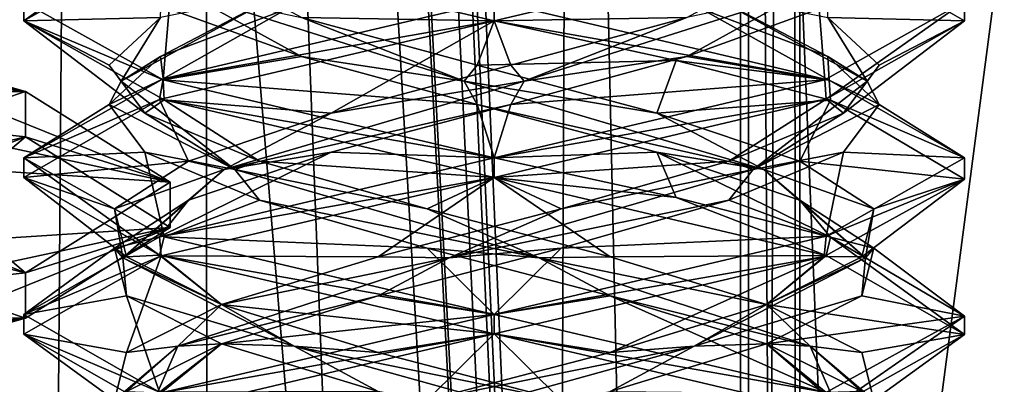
# Model space of a CAD drawing. Header units: millimetres. Extents: x -18.9 to 18.9, y -8.8 to 39.
# Tile 118 of 256: x 8.4 to 11.6, y 14.3 to 15.4. Entities that reach past the tile are written whole.
import ezdxf

# ---------------------------------------------------------------- set-up
doc = ezdxf.new("R2010")
doc.units = ezdxf.units.MM
doc.header["$LTSCALE"] = 65.185185
for name, color, linetype in [('1', 7, 'CONTINUOUS'), ('15', 7, 'CONTINUOUS'), ('1552', 7, 'CONTINUOUS'), ('1554', 7, 'CONTINUOUS'), ('1556', 7, 'CONTINUOUS'), ('1853', 7, 'CONTINUOUS'), ('1865', 7, 'CONTINUOUS'), ('1866', 7, 'CONTINUOUS'), ('1867', 7, 'CONTINUOUS'), ('1877', 7, 'CONTINUOUS'), ('1878', 7, 'CONTINUOUS'), ('1879', 7, 'CONTINUOUS'), ('1889', 7, 'CONTINUOUS'), ('1890', 7, 'CONTINUOUS'), ('1891', 7, 'CONTINUOUS'), ('1910', 7, 'CONTINUOUS'), ('1911', 7, 'CONTINUOUS'), ('1912', 7, 'CONTINUOUS'), ('2008', 7, 'CONTINUOUS'), ('32', 7, 'CONTINUOUS'), ('7', 7, 'CONTINUOUS'), ('8', 7, 'CONTINUOUS')]:
    doc.layers.add(name, color=color, linetype=linetype)

msp = doc.modelspace()

# ---------------------------------------------------------------- linework, layer by layer
at = {"layer": '1', "color": 7, "linetype": 'Continuous'}
for points in [[(4.2931, 26.4, -16.8621), (9.0291, 26.4, -14.874), (6.4071, -3.5, -16.1774), (4.2931, 26.4, -16.8621)], [(6.4071, -3.5, -16.1774), (9.0291, 26.4, -14.874), (9.0598, -3.5, -14.8553), (6.4071, -3.5, -16.1774)], [(9.0291, 26.4, -14.874), (12.9799, 26.4, -11.588), (9.0598, -3.5, -14.8553), (9.0291, 26.4, -14.874)], [(9.0598, -3.5, -14.8553), (12.9799, 26.4, -11.588), (11.4495, -3.5, -13.1023), (9.0598, -3.5, -14.8553)], [(11.4495, -3.5, -13.1023), (12.9799, 26.4, -11.588), (13.5068, -3.5, -10.9693), (11.4495, -3.5, -13.1023)]]:
    msp.add_3dface(points, dxfattribs=at)
at = {"layer": '15', "color": 7, "linetype": 'Continuous'}
for points in [[(9.3355, 27.7834, 14.6836), (10.7441, -3.5, 13.6867), (9.3538, 28.967, 14.672), (9.3355, 27.7834, 14.6836)], [(9.3538, 28.967, 14.672), (10.7441, -3.5, 13.6867), (10.0229, 28.967, 14.2233), (9.3538, 28.967, 14.672)], [(10.0229, 28.967, 14.2233), (10.7441, -3.5, 13.6867), (10.7441, 28.967, 13.6867), (10.0229, 28.967, 14.2233)], [(9.3172, 26.6, 14.6952), (10.7441, -3.5, 13.6867), (9.3355, 27.7834, 14.6836), (9.3172, 26.6, 14.6952)], [(9.1871, 26.4658, 14.7769), (10.7441, -3.5, 13.6867), (9.3172, 26.6, 14.6952), (9.1871, 26.4658, 14.7769)], [(9.021, 26.4, 14.8789), (10.7441, -3.5, 13.6867), (9.1731, 26.4554, 14.7856), (9.021, 26.4, 14.8789)], [(9.1731, 26.4554, 14.7856), (10.7441, -3.5, 13.6867), (9.1871, 26.4658, 14.7769), (9.1731, 26.4554, 14.7856)], [(5.9019, -3.5, 16.3685), (9.021, 26.4, 14.8789), (3.603, 26.4, 17.0228), (5.9019, -3.5, 16.3685)], [(5.9019, -3.5, 16.3685), (10.7441, -3.5, 13.6867), (9.021, 26.4, 14.8789), (5.9019, -3.5, 16.3685)]]:
    msp.add_3dface(points, dxfattribs=at)
at = {"layer": '1552', "color": 7, "linetype": 'Continuous'}
for points in [[(7.35, 15.187, -13.7485), (7.35, 15.3319, -13.7095), (8.4637, 15.212, -13.2641), (7.35, 15.187, -13.7485)], [(7.35, 15.187, -13.7485), (8.4637, 15.212, -13.2641), (8.4637, 15.0671, -13.3031), (7.35, 15.187, -13.7485)], [(8.4637, 15.212, -13.2641), (8.925, 14.9224, -12.1887), (8.4637, 15.0671, -13.3031), (8.4637, 15.212, -13.2641)], [(8.925, 14.9224, -12.1887), (8.925, 14.7776, -12.2277), (8.4637, 15.0671, -13.3031), (8.925, 14.9224, -12.1887)], [(8.925, 14.9224, -12.1887), (8.4637, 14.6329, -11.1133), (8.925, 14.7776, -12.2277), (8.925, 14.9224, -12.1887)], [(8.4637, 14.6329, -11.1133), (8.4637, 14.488, -11.1523), (8.925, 14.7776, -12.2277), (8.4637, 14.6329, -11.1133)], [(8.4637, 14.6329, -11.1133), (7.35, 14.513, -10.6679), (8.4637, 14.488, -11.1523), (8.4637, 14.6329, -11.1133)], [(7.35, 14.513, -10.6679), (7.35, 14.3681, -10.7068), (8.4637, 14.488, -11.1523), (7.35, 14.513, -10.6679)]]:
    msp.add_3dface(points, dxfattribs=at)
at = {"layer": '1554', "color": 7, "linetype": 'Continuous'}
for points in [[(7.35, 14.7993, -13.2316), (7.35, 15.187, -13.7485), (8.4637, 15.0671, -13.3031), (7.35, 14.7993, -13.2316)], [(7.7331, 14.7789, -13.1558), (7.35, 14.7993, -13.2316), (8.4637, 15.0671, -13.3031), (7.7331, 14.7789, -13.1558)], [(8.0542, 14.7211, -12.9412), (7.7331, 14.7789, -13.1558), (8.4637, 15.0671, -13.3031), (8.0542, 14.7211, -12.9412)], [(8.925, 14.7776, -12.2277), (8.0542, 14.7211, -12.9412), (8.4637, 15.0671, -13.3031), (8.925, 14.7776, -12.2277)], [(8.2622, 14.6353, -12.6223), (8.0542, 14.7211, -12.9412), (8.925, 14.7776, -12.2277), (8.2622, 14.6353, -12.6223)], [(8.3241, 14.535, -12.2499), (8.2622, 14.6353, -12.6223), (8.925, 14.7776, -12.2277), (8.3241, 14.535, -12.2499)], [(8.4637, 14.488, -11.1523), (8.3241, 14.535, -12.2499), (8.925, 14.7776, -12.2277), (8.4637, 14.488, -11.1523)], [(8.2611, 14.4456, -11.8611), (8.3241, 14.535, -12.2499), (8.4637, 14.488, -11.1523), (8.2611, 14.4456, -11.8611)], [(7.35, 14.3681, -10.7068), (8.0516, 14.3716, -11.5311), (8.4637, 14.488, -11.1523), (7.35, 14.3681, -10.7068)], [(8.0516, 14.3716, -11.5311), (8.2611, 14.4456, -11.8611), (8.4637, 14.488, -11.1523), (8.0516, 14.3716, -11.5311)]]:
    msp.add_3dface(points, dxfattribs=at)
at = {"layer": '1556', "color": 7, "linetype": 'Continuous'}
for points in [[(7.35, 15.3319, -13.7095), (8.0461, 15.3296, -12.8909), (8.4637, 15.212, -13.2641), (7.35, 15.3319, -13.7095)], [(8.0461, 15.3296, -12.8909), (8.2598, 15.2552, -12.5589), (8.4637, 15.212, -13.2641), (8.0461, 15.3296, -12.8909)], [(8.2598, 15.2552, -12.5589), (8.3241, 15.165, -12.1665), (8.4637, 15.212, -13.2641), (8.2598, 15.2552, -12.5589)], [(8.4637, 15.212, -13.2641), (8.3241, 15.165, -12.1665), (8.925, 14.9224, -12.1887), (8.4637, 15.212, -13.2641)], [(8.3241, 15.165, -12.1665), (8.2622, 15.0647, -11.7941), (8.925, 14.9224, -12.1887), (8.3241, 15.165, -12.1665)], [(8.2622, 15.0647, -11.7941), (8.0542, 14.9789, -11.4752), (8.925, 14.9224, -12.1887), (8.2622, 15.0647, -11.7941)], [(8.0542, 14.9789, -11.4752), (7.7331, 14.9211, -11.2606), (8.4637, 14.6329, -11.1133), (8.0542, 14.9789, -11.4752)], [(8.925, 14.9224, -12.1887), (8.0542, 14.9789, -11.4752), (8.4637, 14.6329, -11.1133), (8.925, 14.9224, -12.1887)], [(7.7331, 14.9211, -11.2606), (7.35, 14.9007, -11.1848), (8.4637, 14.6329, -11.1133), (7.7331, 14.9211, -11.2606)], [(7.35, 14.9007, -11.1848), (7.35, 14.513, -10.6679), (8.4637, 14.6329, -11.1133), (7.35, 14.9007, -11.1848)]]:
    msp.add_3dface(points, dxfattribs=at)
at = {"layer": '1853', "color": 7, "linetype": 'Continuous'}
for points in [[(8.4586, 15.4371, 8.3542), (8.903, 15.689, 9.4219), (8.8916, 15.7481, 9.4105), (8.4586, 15.4371, 8.3542)], [(8.4586, 15.4969, 8.3418), (8.4586, 15.4371, 8.3542), (8.8916, 15.7481, 9.4105), (8.4586, 15.4969, 8.3418)], [(9.9586, 15.4375, 6.8562), (8.9028, 15.686, 7.2907), (9.9586, 15.5, 6.8562), (9.9586, 15.4375, 6.8562)], [(8.9031, 15.2485, 7.2905), (8.4586, 15.4371, 8.3542), (8.4586, 15.4969, 8.3418), (8.9031, 15.2485, 7.2905)], [(9.9586, 15.4375, 9.8562), (9.9586, 15.5, 9.8562), (8.903, 15.2515, 9.4219), (9.9586, 15.4375, 9.8562)], [(8.9066, 15.1849, 7.2869), (8.4586, 15.4371, 8.3542), (8.9031, 15.2485, 7.2905), (8.9066, 15.1849, 7.2869)], [(8.8916, 15.1856, 9.4106), (9.9586, 15.4375, 9.8562), (8.903, 15.2515, 9.4219), (8.8916, 15.1856, 9.4106)], [(8.4586, 14.9996, 8.3542), (8.8916, 15.1856, 9.4106), (8.903, 15.2515, 9.4219), (8.4586, 14.9996, 8.3542)], [(9.9586, 15, 6.8562), (8.9066, 15.1849, 7.2869), (8.9031, 15.2485, 7.2905), (9.9586, 15, 6.8562)], [(8.4586, 14.9374, 8.3559), (8.8916, 15.1856, 9.4106), (8.4586, 14.9996, 8.3542), (8.4586, 14.9374, 8.3559)], [(9.9586, 14.9375, 6.8562), (8.9066, 15.1849, 7.2869), (9.9586, 15, 6.8562), (9.9586, 14.9375, 6.8562)], [(8.8916, 14.6894, 7.302), (8.4586, 14.9374, 8.3559), (8.4586, 14.9996, 8.3542), (8.8916, 14.6894, 7.302)], [(8.9066, 14.7474, 7.2869), (8.8916, 14.6894, 7.302), (8.4586, 14.9996, 8.3542), (8.9066, 14.7474, 7.2869)], [(9.9586, 15, 9.8562), (8.8916, 14.7481, 9.4106), (9.9586, 14.9375, 9.8562), (9.9586, 15, 9.8562)], [(9.9586, 14.9375, 9.8562), (8.8916, 14.7481, 9.4106), (8.897, 14.6872, 9.416), (9.9586, 14.9375, 9.8562)], [(8.8916, 14.7481, 9.4106), (8.4586, 14.4999, 8.3559), (8.897, 14.6872, 9.416), (8.8916, 14.7481, 9.4106)], [(9.9586, 14.5, 6.8562), (8.8916, 14.6894, 7.302), (8.9066, 14.7474, 7.2869), (9.9586, 14.5, 6.8562)], [(8.897, 14.6872, 9.416), (8.4586, 14.4999, 8.3559), (8.4586, 14.437, 8.3539), (8.897, 14.6872, 9.416)], [(9.9586, 14.4375, 6.8562), (8.8916, 14.6894, 7.302), (9.9586, 14.5, 6.8562), (9.9586, 14.4375, 6.8562)], [(8.4586, 14.4999, 8.3559), (8.8916, 14.2519, 7.302), (8.4586, 14.437, 8.3539), (8.4586, 14.4999, 8.3559)], [(9.9586, 14.4375, 9.8562), (9.9586, 14.5, 9.8562), (8.897, 14.2497, 9.416), (9.9586, 14.4375, 9.8562)], [(8.4586, 14.437, 8.3539), (8.8916, 14.2519, 7.302), (8.8924, 14.1891, 7.3011), (8.4586, 14.437, 8.3539)], [(8.8955, 14.1868, 9.4145), (9.9586, 14.4375, 9.8562), (8.897, 14.2497, 9.416), (8.8955, 14.1868, 9.4145)]]:
    msp.add_3dface(points, dxfattribs=at)
at = {"layer": '1865', "color": 7, "linetype": 'Continuous'}
for points in [[(11.0136, 15.2483, 9.4225), (11.4586, 15.4992, 8.3599), (10.9954, 15.4757, 9.0168), (11.0136, 15.2483, 9.4225)], [(10.5733, 15.3229, 9.4209), (11.0136, 15.2483, 9.4225), (10.9954, 15.4757, 9.0168), (10.5733, 15.3229, 9.4209)], [(10.0122, 15.1701, 9.5844), (11.0136, 15.2483, 9.4225), (10.5733, 15.3229, 9.4209), (10.0122, 15.1701, 9.5844)], [(9.9586, 15, 9.8562), (11.0136, 15.2483, 9.4225), (10.0122, 15.1701, 9.5844), (9.9586, 15, 9.8562)], [(9.439, 15.0174, 9.4704), (9.9586, 15, 9.8562), (10.0122, 15.1701, 9.5844), (9.439, 15.0174, 9.4704)], [(8.8916, 14.7481, 9.4106), (9.9586, 15, 9.8562), (9.439, 15.0174, 9.4704), (8.8916, 14.7481, 9.4106)], [(8.9833, 14.8646, 9.1046), (8.8916, 14.7481, 9.4106), (9.439, 15.0174, 9.4704), (8.9833, 14.8646, 9.1046)], [(8.7479, 14.7118, 8.5697), (8.8916, 14.7481, 9.4106), (8.9833, 14.8646, 9.1046), (8.7479, 14.7118, 8.5697)], [(8.4586, 14.4999, 8.3559), (8.8916, 14.7481, 9.4106), (8.7479, 14.7118, 8.5697), (8.4586, 14.4999, 8.3559)], [(8.7861, 14.559, 7.9866), (8.4586, 14.4999, 8.3559), (8.7479, 14.7118, 8.5697), (8.7861, 14.559, 7.9866)], [(8.8916, 14.2519, 7.302), (8.4586, 14.4999, 8.3559), (8.7861, 14.559, 7.9866), (8.8916, 14.2519, 7.302)], [(9.0893, 14.4062, 7.4869), (8.8916, 14.2519, 7.302), (8.7861, 14.559, 7.9866), (9.0893, 14.4062, 7.4869)], [(9.5889, 14.2535, 7.1838), (8.8916, 14.2519, 7.302), (9.0893, 14.4062, 7.4869), (9.5889, 14.2535, 7.1838)]]:
    msp.add_3dface(points, dxfattribs=at)
at = {"layer": '1866', "color": 7, "linetype": 'Continuous'}
for points in [[(10.0546, 15.2444, 9.5457), (10.5733, 15.3229, 9.4209), (10.9406, 15.5264, 9.0341), (10.0546, 15.2444, 9.5457)], [(10.0546, 15.2444, 9.5457), (10.9406, 15.5264, 9.0341), (10.5733, 15.4479, 9.4209), (10.0546, 15.2444, 9.5457)], [(10.5733, 15.3229, 9.4209), (10.9954, 15.4757, 9.0168), (10.9406, 15.5264, 9.0341), (10.5733, 15.3229, 9.4209)], [(10.0122, 15.2951, 9.5844), (10.0546, 15.2444, 9.5457), (10.5733, 15.4479, 9.4209), (10.0122, 15.2951, 9.5844)], [(9.439, 15.1424, 9.4704), (10.0546, 15.2444, 9.5457), (10.0122, 15.2951, 9.5844), (9.439, 15.1424, 9.4704)], [(10.0122, 15.1701, 9.5844), (10.5733, 15.3229, 9.4209), (10.0546, 15.2444, 9.5457), (10.0122, 15.1701, 9.5844)], [(9.098, 14.9623, 9.1829), (10.0122, 15.1701, 9.5844), (10.0546, 15.2444, 9.5457), (9.098, 14.9623, 9.1829)], [(9.098, 14.9623, 9.1829), (10.0546, 15.2444, 9.5457), (9.439, 15.1424, 9.4704), (9.098, 14.9623, 9.1829)], [(9.439, 15.0174, 9.4704), (10.0122, 15.1701, 9.5844), (9.098, 14.9623, 9.1829), (9.439, 15.0174, 9.4704)], [(8.9833, 14.9896, 9.1046), (9.098, 14.9623, 9.1829), (9.439, 15.1424, 9.4704), (8.9833, 14.9896, 9.1046)], [(8.9833, 14.8646, 9.1046), (9.439, 15.0174, 9.4704), (9.098, 14.9623, 9.1829), (8.9833, 14.8646, 9.1046)], [(8.7479, 14.8368, 8.5697), (9.098, 14.9623, 9.1829), (8.9833, 14.9896, 9.1046), (8.7479, 14.8368, 8.5697)], [(8.774, 14.6803, 8.2124), (9.098, 14.9623, 9.1829), (8.7479, 14.8368, 8.5697), (8.774, 14.6803, 8.2124)], [(8.774, 14.6803, 8.2124), (8.9833, 14.8646, 9.1046), (9.098, 14.9623, 9.1829), (8.774, 14.6803, 8.2124)], [(8.7479, 14.7118, 8.5697), (8.9833, 14.8646, 9.1046), (8.774, 14.6803, 8.2124), (8.7479, 14.7118, 8.5697)], [(8.7861, 14.684, 7.9866), (8.774, 14.6803, 8.2124), (8.7479, 14.8368, 8.5697), (8.7861, 14.684, 7.9866)], [(8.7861, 14.559, 7.9866), (8.7479, 14.7118, 8.5697), (8.774, 14.6803, 8.2124), (8.7861, 14.559, 7.9866)], [(9.0893, 14.5312, 7.4869), (8.774, 14.6803, 8.2124), (8.7861, 14.684, 7.9866), (9.0893, 14.5312, 7.4869)], [(9.3208, 14.3982, 7.3477), (8.7861, 14.559, 7.9866), (8.774, 14.6803, 8.2124), (9.3208, 14.3982, 7.3477)], [(9.3208, 14.3982, 7.3477), (8.774, 14.6803, 8.2124), (9.0893, 14.5312, 7.4869), (9.3208, 14.3982, 7.3477)], [(9.0893, 14.4062, 7.4869), (8.7861, 14.559, 7.9866), (9.3208, 14.3982, 7.3477), (9.0893, 14.4062, 7.4869)], [(9.5889, 14.3785, 7.1838), (9.3208, 14.3982, 7.3477), (9.0893, 14.5312, 7.4869), (9.5889, 14.3785, 7.1838)], [(9.5889, 14.2535, 7.1838), (9.0893, 14.4062, 7.4869), (9.3208, 14.3982, 7.3477), (9.5889, 14.2535, 7.1838)], [(10.3365, 14.1162, 7.2244), (9.5889, 14.2535, 7.1838), (9.3208, 14.3982, 7.3477), (10.3365, 14.1162, 7.2244)], [(10.3365, 14.1162, 7.2244), (9.3208, 14.3982, 7.3477), (10.1721, 14.2257, 7.1455), (10.3365, 14.1162, 7.2244)], [(10.1721, 14.2257, 7.1455), (9.3208, 14.3982, 7.3477), (9.5889, 14.3785, 7.1838), (10.1721, 14.2257, 7.1455)]]:
    msp.add_3dface(points, dxfattribs=at)
at = {"layer": '1867', "color": 7, "linetype": 'Continuous'}
for points in [[(9.9586, 15.4375, 9.8562), (10.5733, 15.4479, 9.4209), (11.0136, 15.6858, 9.4225), (9.9586, 15.4375, 9.8562)], [(9.9586, 15.4375, 9.8562), (8.8916, 15.1856, 9.4106), (9.439, 15.1424, 9.4704), (9.9586, 15.4375, 9.8562)], [(9.9586, 15.4375, 9.8562), (9.439, 15.1424, 9.4704), (10.0122, 15.2951, 9.5844), (9.9586, 15.4375, 9.8562)], [(9.9586, 15.4375, 9.8562), (10.0122, 15.2951, 9.5844), (10.5733, 15.4479, 9.4209), (9.9586, 15.4375, 9.8562)], [(8.8916, 15.1856, 9.4106), (8.4586, 14.9374, 8.3559), (8.9833, 14.9896, 9.1046), (8.8916, 15.1856, 9.4106)], [(8.8916, 15.1856, 9.4106), (8.9833, 14.9896, 9.1046), (9.439, 15.1424, 9.4704), (8.8916, 15.1856, 9.4106)], [(8.4586, 14.9374, 8.3559), (8.7479, 14.8368, 8.5697), (8.9833, 14.9896, 9.1046), (8.4586, 14.9374, 8.3559)], [(8.4586, 14.9374, 8.3559), (8.8916, 14.6894, 7.302), (8.7861, 14.684, 7.9866), (8.4586, 14.9374, 8.3559)], [(8.4586, 14.9374, 8.3559), (8.7861, 14.684, 7.9866), (8.7479, 14.8368, 8.5697), (8.4586, 14.9374, 8.3559)], [(8.8916, 14.6894, 7.302), (9.0893, 14.5312, 7.4869), (8.7861, 14.684, 7.9866), (8.8916, 14.6894, 7.302)], [(8.8916, 14.6894, 7.302), (9.9586, 14.4375, 6.8562), (9.0893, 14.5312, 7.4869), (8.8916, 14.6894, 7.302)], [(9.9586, 14.4375, 6.8562), (9.5889, 14.3785, 7.1838), (9.0893, 14.5312, 7.4869), (9.9586, 14.4375, 6.8562)], [(9.9586, 14.4375, 6.8562), (10.1721, 14.2257, 7.1455), (9.5889, 14.3785, 7.1838), (9.9586, 14.4375, 6.8562)], [(10.1721, 14.2257, 7.1455), (9.9586, 14.4375, 6.8562), (11.014, 14.1891, 7.2904), (10.1721, 14.2257, 7.1455)]]:
    msp.add_3dface(points, dxfattribs=at)
at = {"layer": '1877', "color": 7, "linetype": 'Continuous'}
for points in [[(8.903, 15.2515, 9.4219), (9.9586, 15.5, 9.8562), (9.298, 15.4757, 9.3931), (8.903, 15.2515, 9.4219)], [(8.8939, 15.3229, 8.9709), (8.903, 15.2515, 9.4219), (9.298, 15.4757, 9.3931), (8.8939, 15.3229, 8.9709)], [(8.7304, 15.1701, 8.4099), (8.903, 15.2515, 9.4219), (8.8939, 15.3229, 8.9709), (8.7304, 15.1701, 8.4099)], [(8.4586, 14.9996, 8.3542), (8.903, 15.2515, 9.4219), (8.7304, 15.1701, 8.4099), (8.4586, 14.9996, 8.3542)], [(8.8444, 15.0174, 7.8367), (8.4586, 14.9996, 8.3542), (8.7304, 15.1701, 8.4099), (8.8444, 15.0174, 7.8367)], [(8.9066, 14.7474, 7.2869), (8.4586, 14.9996, 8.3542), (8.8444, 15.0174, 7.8367), (8.9066, 14.7474, 7.2869)], [(9.2102, 14.8646, 7.3809), (8.9066, 14.7474, 7.2869), (8.8444, 15.0174, 7.8367), (9.2102, 14.8646, 7.3809)], [(9.7451, 14.7118, 7.1455), (8.9066, 14.7474, 7.2869), (9.2102, 14.8646, 7.3809), (9.7451, 14.7118, 7.1455)], [(9.9586, 14.5, 6.8562), (8.9066, 14.7474, 7.2869), (9.7451, 14.7118, 7.1455), (9.9586, 14.5, 6.8562)], [(10.3283, 14.559, 7.1838), (9.9586, 14.5, 6.8562), (9.7451, 14.7118, 7.1455), (10.3283, 14.559, 7.1838)], [(11.0177, 14.2504, 7.2941), (9.9586, 14.5, 6.8562), (10.3283, 14.559, 7.1838), (11.0177, 14.2504, 7.2941)], [(10.8279, 14.4062, 7.4869), (11.0177, 14.2504, 7.2941), (10.3283, 14.559, 7.1838), (10.8279, 14.4062, 7.4869)], [(11.131, 14.2535, 7.9866), (11.0177, 14.2504, 7.2941), (10.8279, 14.4062, 7.4869), (11.131, 14.2535, 7.9866)]]:
    msp.add_3dface(points, dxfattribs=at)
at = {"layer": '1878', "color": 7, "linetype": 'Continuous'}
for points in [[(8.7692, 15.2444, 8.4523), (8.8939, 15.3229, 8.9709), (9.2807, 15.5264, 9.3383), (8.7692, 15.2444, 8.4523)], [(8.7692, 15.2444, 8.4523), (9.2807, 15.5264, 9.3383), (8.8939, 15.4479, 8.9709), (8.7692, 15.2444, 8.4523)], [(8.8939, 15.3229, 8.9709), (9.298, 15.4757, 9.3931), (9.2807, 15.5264, 9.3383), (8.8939, 15.3229, 8.9709)], [(8.7304, 15.2951, 8.4099), (8.7692, 15.2444, 8.4523), (8.8939, 15.4479, 8.9709), (8.7304, 15.2951, 8.4099)], [(8.7304, 15.1701, 8.4099), (8.8939, 15.3229, 8.9709), (8.7692, 15.2444, 8.4523), (8.7304, 15.1701, 8.4099)], [(8.8444, 15.1424, 7.8367), (8.7692, 15.2444, 8.4523), (8.7304, 15.2951, 8.4099), (8.8444, 15.1424, 7.8367)], [(9.132, 14.9623, 7.4956), (8.7304, 15.1701, 8.4099), (8.7692, 15.2444, 8.4523), (9.132, 14.9623, 7.4956)], [(9.132, 14.9623, 7.4956), (8.7692, 15.2444, 8.4523), (8.8444, 15.1424, 7.8367), (9.132, 14.9623, 7.4956)], [(8.8444, 15.0174, 7.8367), (8.7304, 15.1701, 8.4099), (9.132, 14.9623, 7.4956), (8.8444, 15.0174, 7.8367)], [(9.2102, 14.9896, 7.3809), (9.132, 14.9623, 7.4956), (8.8444, 15.1424, 7.8367), (9.2102, 14.9896, 7.3809)], [(9.2102, 14.8646, 7.3809), (8.8444, 15.0174, 7.8367), (9.132, 14.9623, 7.4956), (9.2102, 14.8646, 7.3809)], [(9.7451, 14.8368, 7.1455), (9.132, 14.9623, 7.4956), (9.2102, 14.9896, 7.3809), (9.7451, 14.8368, 7.1455)], [(10.1024, 14.6803, 7.1717), (9.2102, 14.8646, 7.3809), (9.132, 14.9623, 7.4956), (10.1024, 14.6803, 7.1717)], [(10.1024, 14.6803, 7.1717), (9.132, 14.9623, 7.4956), (9.7451, 14.8368, 7.1455), (10.1024, 14.6803, 7.1717)], [(9.7451, 14.7118, 7.1455), (9.2102, 14.8646, 7.3809), (10.1024, 14.6803, 7.1717), (9.7451, 14.7118, 7.1455)], [(10.3283, 14.684, 7.1838), (10.1024, 14.6803, 7.1717), (9.7451, 14.8368, 7.1455), (10.3283, 14.684, 7.1838)], [(10.3283, 14.559, 7.1838), (9.7451, 14.7118, 7.1455), (10.1024, 14.6803, 7.1717), (10.3283, 14.559, 7.1838)], [(10.8279, 14.5312, 7.4869), (10.1024, 14.6803, 7.1717), (10.3283, 14.684, 7.1838), (10.8279, 14.5312, 7.4869)], [(10.9671, 14.3982, 7.7185), (10.3283, 14.559, 7.1838), (10.1024, 14.6803, 7.1717), (10.9671, 14.3982, 7.7185)], [(10.9671, 14.3982, 7.7185), (10.1024, 14.6803, 7.1717), (10.8279, 14.5312, 7.4869), (10.9671, 14.3982, 7.7185)], [(10.8279, 14.4062, 7.4869), (10.3283, 14.559, 7.1838), (10.9671, 14.3982, 7.7185), (10.8279, 14.4062, 7.4869)], [(11.131, 14.3785, 7.9866), (10.9671, 14.3982, 7.7185), (10.8279, 14.5312, 7.4869), (11.131, 14.3785, 7.9866)], [(11.131, 14.2535, 7.9866), (10.8279, 14.4062, 7.4869), (10.9671, 14.3982, 7.7185), (11.131, 14.2535, 7.9866)], [(11.0904, 14.1162, 8.7341), (11.131, 14.2535, 7.9866), (10.9671, 14.3982, 7.7185), (11.0904, 14.1162, 8.7341)], [(11.0904, 14.1162, 8.7341), (10.9671, 14.3982, 7.7185), (11.1693, 14.2257, 8.5697), (11.0904, 14.1162, 8.7341)], [(11.1693, 14.2257, 8.5697), (10.9671, 14.3982, 7.7185), (11.131, 14.3785, 7.9866), (11.1693, 14.2257, 8.5697)]]:
    msp.add_3dface(points, dxfattribs=at)
at = {"layer": '1879', "color": 7, "linetype": 'Continuous'}
for points in [[(8.903, 15.689, 9.4219), (8.4586, 15.4371, 8.3542), (8.8939, 15.4479, 8.9709), (8.903, 15.689, 9.4219)], [(8.4586, 15.4371, 8.3542), (8.7304, 15.2951, 8.4099), (8.8939, 15.4479, 8.9709), (8.4586, 15.4371, 8.3542)], [(8.4586, 15.4371, 8.3542), (8.9066, 15.1849, 7.2869), (8.8444, 15.1424, 7.8367), (8.4586, 15.4371, 8.3542)], [(8.4586, 15.4371, 8.3542), (8.8444, 15.1424, 7.8367), (8.7304, 15.2951, 8.4099), (8.4586, 15.4371, 8.3542)], [(8.9066, 15.1849, 7.2869), (9.2102, 14.9896, 7.3809), (8.8444, 15.1424, 7.8367), (8.9066, 15.1849, 7.2869)], [(8.9066, 15.1849, 7.2869), (9.9586, 14.9375, 6.8562), (9.2102, 14.9896, 7.3809), (8.9066, 15.1849, 7.2869)], [(9.9586, 14.9375, 6.8562), (9.7451, 14.8368, 7.1455), (9.2102, 14.9896, 7.3809), (9.9586, 14.9375, 6.8562)], [(9.9586, 14.9375, 6.8562), (10.3283, 14.684, 7.1838), (9.7451, 14.8368, 7.1455), (9.9586, 14.9375, 6.8562)], [(10.3283, 14.684, 7.1838), (9.9586, 14.9375, 6.8562), (11.0177, 14.6879, 7.2941), (10.3283, 14.684, 7.1838)], [(10.8279, 14.5312, 7.4869), (10.3283, 14.684, 7.1838), (11.0177, 14.6879, 7.2941), (10.8279, 14.5312, 7.4869)], [(11.4585, 14.4355, 8.3654), (10.8279, 14.5312, 7.4869), (11.0177, 14.6879, 7.2941), (11.4585, 14.4355, 8.3654)], [(11.131, 14.3785, 7.9866), (10.8279, 14.5312, 7.4869), (11.4585, 14.4355, 8.3654), (11.131, 14.3785, 7.9866)], [(11.0189, 14.1874, 9.4172), (11.1693, 14.2257, 8.5697), (11.4585, 14.4355, 8.3654), (11.0189, 14.1874, 9.4172)], [(11.1693, 14.2257, 8.5697), (11.131, 14.3785, 7.9866), (11.4585, 14.4355, 8.3654), (11.1693, 14.2257, 8.5697)]]:
    msp.add_3dface(points, dxfattribs=at)
at = {"layer": '1889', "color": 7, "linetype": 'Continuous'}
for points in [[(8.9031, 15.2485, 7.2905), (8.4586, 15.4969, 8.3418), (8.9217, 15.4757, 7.6957), (8.9031, 15.2485, 7.2905)], [(9.3439, 15.3229, 7.2916), (8.9031, 15.2485, 7.2905), (8.9217, 15.4757, 7.6957), (9.3439, 15.3229, 7.2916)], [(9.905, 15.1701, 7.128), (8.9031, 15.2485, 7.2905), (9.3439, 15.3229, 7.2916), (9.905, 15.1701, 7.128)], [(9.9586, 15, 6.8562), (8.9031, 15.2485, 7.2905), (9.905, 15.1701, 7.128), (9.9586, 15, 6.8562)], [(10.4781, 15.0174, 7.2421), (9.9586, 15, 6.8562), (9.905, 15.1701, 7.128), (10.4781, 15.0174, 7.2421)], [(10.5393, 14.8735, 6.9732), (9.9586, 15, 6.8562), (10.4781, 15.0174, 7.2421), (10.5393, 14.8735, 6.9732)], [(11.032, 14.7462, 7.3085), (10.5393, 14.8735, 6.9732), (10.4781, 15.0174, 7.2421), (11.032, 14.7462, 7.3085)], [(10.9339, 14.8646, 7.6078), (11.032, 14.7462, 7.3085), (10.4781, 15.0174, 7.2421), (10.9339, 14.8646, 7.6078)], [(11.1693, 14.7118, 8.1428), (11.032, 14.7462, 7.3085), (10.9339, 14.8646, 7.6078), (11.1693, 14.7118, 8.1428)], [(11.4584, 14.4945, 8.3819), (11.032, 14.7462, 7.3085), (11.1693, 14.7118, 8.1428), (11.4584, 14.4945, 8.3819)], [(11.131, 14.559, 8.7259), (11.4584, 14.4945, 8.3819), (11.1693, 14.7118, 8.1428), (11.131, 14.559, 8.7259)], [(10.8279, 14.4062, 9.2255), (11.4584, 14.4945, 8.3819), (11.131, 14.559, 8.7259), (10.8279, 14.4062, 9.2255)], [(11.0111, 14.2476, 9.425), (11.4584, 14.4945, 8.3819), (10.8279, 14.4062, 9.2255), (11.0111, 14.2476, 9.425)], [(10.3283, 14.2535, 9.5287), (11.0111, 14.2476, 9.425), (10.8279, 14.4062, 9.2255), (10.3283, 14.2535, 9.5287)]]:
    msp.add_3dface(points, dxfattribs=at)
at = {"layer": '1890', "color": 7, "linetype": 'Continuous'}
for points in [[(9.3439, 15.3229, 7.2916), (8.9217, 15.4757, 7.6957), (8.9765, 15.5264, 7.6784), (9.3439, 15.3229, 7.2916)], [(9.8626, 15.2444, 7.1668), (9.3439, 15.3229, 7.2916), (8.9765, 15.5264, 7.6784), (9.8626, 15.2444, 7.1668)], [(9.8626, 15.2444, 7.1668), (8.9765, 15.5264, 7.6784), (9.3439, 15.4479, 7.2916), (9.8626, 15.2444, 7.1668)], [(9.905, 15.2951, 7.128), (9.8626, 15.2444, 7.1668), (9.3439, 15.4479, 7.2916), (9.905, 15.2951, 7.128)], [(9.905, 15.1701, 7.128), (9.3439, 15.3229, 7.2916), (9.8626, 15.2444, 7.1668), (9.905, 15.1701, 7.128)], [(10.4781, 15.1424, 7.2421), (9.8626, 15.2444, 7.1668), (9.905, 15.2951, 7.128), (10.4781, 15.1424, 7.2421)], [(10.8192, 14.9623, 7.5296), (9.905, 15.1701, 7.128), (9.8626, 15.2444, 7.1668), (10.8192, 14.9623, 7.5296)], [(10.8192, 14.9623, 7.5296), (9.8626, 15.2444, 7.1668), (10.4781, 15.1424, 7.2421), (10.8192, 14.9623, 7.5296)], [(10.4781, 15.0174, 7.2421), (9.905, 15.1701, 7.128), (10.8192, 14.9623, 7.5296), (10.4781, 15.0174, 7.2421)], [(10.9339, 14.9896, 7.6078), (10.8192, 14.9623, 7.5296), (10.4781, 15.1424, 7.2421), (10.9339, 14.9896, 7.6078)], [(10.9339, 14.8646, 7.6078), (10.4781, 15.0174, 7.2421), (10.8192, 14.9623, 7.5296), (10.9339, 14.8646, 7.6078)], [(11.1693, 14.8368, 8.1428), (10.8192, 14.9623, 7.5296), (10.9339, 14.9896, 7.6078), (11.1693, 14.8368, 8.1428)], [(11.1432, 14.6803, 8.5001), (10.9339, 14.8646, 7.6078), (10.8192, 14.9623, 7.5296), (11.1432, 14.6803, 8.5001)], [(11.1432, 14.6803, 8.5001), (10.8192, 14.9623, 7.5296), (11.1693, 14.8368, 8.1428), (11.1432, 14.6803, 8.5001)], [(11.1693, 14.7118, 8.1428), (10.9339, 14.8646, 7.6078), (11.1432, 14.6803, 8.5001), (11.1693, 14.7118, 8.1428)], [(11.131, 14.684, 8.7259), (11.1432, 14.6803, 8.5001), (11.1693, 14.8368, 8.1428), (11.131, 14.684, 8.7259)], [(11.131, 14.559, 8.7259), (11.1693, 14.7118, 8.1428), (11.1432, 14.6803, 8.5001), (11.131, 14.559, 8.7259)], [(10.5963, 14.3982, 9.3648), (11.131, 14.559, 8.7259), (11.1432, 14.6803, 8.5001), (10.5963, 14.3982, 9.3648)], [(10.5963, 14.3982, 9.3648), (11.1432, 14.6803, 8.5001), (10.8279, 14.5312, 9.2255), (10.5963, 14.3982, 9.3648)], [(10.8279, 14.5312, 9.2255), (11.1432, 14.6803, 8.5001), (11.131, 14.684, 8.7259), (10.8279, 14.5312, 9.2255)], [(10.8279, 14.4062, 9.2255), (11.131, 14.559, 8.7259), (10.5963, 14.3982, 9.3648), (10.8279, 14.4062, 9.2255)], [(10.3283, 14.3785, 9.5287), (10.5963, 14.3982, 9.3648), (10.8279, 14.5312, 9.2255), (10.3283, 14.3785, 9.5287)], [(9.5807, 14.1162, 9.4881), (10.3283, 14.2535, 9.5287), (10.5963, 14.3982, 9.3648), (9.5807, 14.1162, 9.4881)], [(9.5807, 14.1162, 9.4881), (10.5963, 14.3982, 9.3648), (9.7451, 14.2257, 9.5669), (9.5807, 14.1162, 9.4881)], [(9.7451, 14.2257, 9.5669), (10.5963, 14.3982, 9.3648), (10.3283, 14.3785, 9.5287), (9.7451, 14.2257, 9.5669)], [(10.3283, 14.2535, 9.5287), (10.8279, 14.4062, 9.2255), (10.5963, 14.3982, 9.3648), (10.3283, 14.2535, 9.5287)]]:
    msp.add_3dface(points, dxfattribs=at)
at = {"layer": '1891', "color": 7, "linetype": 'Continuous'}
for points in [[(8.9028, 15.686, 7.2907), (9.9586, 15.4375, 6.8562), (9.3439, 15.4479, 7.2916), (8.9028, 15.686, 7.2907)], [(9.9586, 15.4375, 6.8562), (9.905, 15.2951, 7.128), (9.3439, 15.4479, 7.2916), (9.9586, 15.4375, 6.8562)], [(9.905, 15.2951, 7.128), (9.9586, 15.4375, 6.8562), (10.5393, 15.311, 6.9732), (9.905, 15.2951, 7.128)], [(10.4781, 15.1424, 7.2421), (9.905, 15.2951, 7.128), (10.5393, 15.311, 6.9732), (10.4781, 15.1424, 7.2421)], [(11.032, 15.1837, 7.3085), (10.4781, 15.1424, 7.2421), (10.5393, 15.311, 6.9732), (11.032, 15.1837, 7.3085)], [(10.9339, 14.9896, 7.6078), (10.4781, 15.1424, 7.2421), (11.032, 15.1837, 7.3085), (10.9339, 14.9896, 7.6078)], [(11.4584, 14.932, 8.3819), (10.9339, 14.9896, 7.6078), (11.032, 15.1837, 7.3085), (11.4584, 14.932, 8.3819)], [(11.1693, 14.8368, 8.1428), (10.9339, 14.9896, 7.6078), (11.4584, 14.932, 8.3819), (11.1693, 14.8368, 8.1428)], [(11.0111, 14.6851, 9.425), (11.131, 14.684, 8.7259), (11.4584, 14.932, 8.3819), (11.0111, 14.6851, 9.425)], [(11.131, 14.684, 8.7259), (11.1693, 14.8368, 8.1428), (11.4584, 14.932, 8.3819), (11.131, 14.684, 8.7259)], [(9.9586, 14.4375, 9.8562), (10.3283, 14.3785, 9.5287), (11.0111, 14.6851, 9.425), (9.9586, 14.4375, 9.8562)], [(10.3283, 14.3785, 9.5287), (10.8279, 14.5312, 9.2255), (11.0111, 14.6851, 9.425), (10.3283, 14.3785, 9.5287)], [(10.8279, 14.5312, 9.2255), (11.131, 14.684, 8.7259), (11.0111, 14.6851, 9.425), (10.8279, 14.5312, 9.2255)], [(9.9586, 14.4375, 9.8562), (8.8955, 14.1868, 9.4145), (9.7451, 14.2257, 9.5669), (9.9586, 14.4375, 9.8562)], [(9.9586, 14.4375, 9.8562), (9.7451, 14.2257, 9.5669), (10.3283, 14.3785, 9.5287), (9.9586, 14.4375, 9.8562)]]:
    msp.add_3dface(points, dxfattribs=at)
at = {"layer": '1910', "color": 7, "linetype": 'Continuous'}
for points in [[(9.9586, 15.5, 6.8562), (10.6191, 15.4757, 7.3194), (11.0275, 15.2475, 7.3039), (9.9586, 15.5, 6.8562)], [(10.6191, 15.4757, 7.3194), (11.0232, 15.3229, 7.7416), (11.0275, 15.2475, 7.3039), (10.6191, 15.4757, 7.3194)], [(11.0232, 15.3229, 7.7416), (11.1868, 15.1701, 8.3026), (11.0275, 15.2475, 7.3039), (11.0232, 15.3229, 7.7416)], [(11.0275, 15.2475, 7.3039), (11.1868, 15.1701, 8.3026), (11.4586, 14.9993, 8.3595), (11.0275, 15.2475, 7.3039)], [(11.1868, 15.1701, 8.3026), (11.0728, 15.0174, 8.8758), (11.4586, 14.9993, 8.3595), (11.1868, 15.1701, 8.3026)], [(11.0728, 15.0174, 8.8758), (10.707, 14.8646, 9.3316), (11.0172, 14.7494, 9.4189), (11.0728, 15.0174, 8.8758)], [(11.4586, 14.9993, 8.3595), (11.0728, 15.0174, 8.8758), (11.0172, 14.7494, 9.4189), (11.4586, 14.9993, 8.3595)], [(10.707, 14.8646, 9.3316), (10.1721, 14.7118, 9.5669), (11.0172, 14.7494, 9.4189), (10.707, 14.8646, 9.3316)], [(10.1721, 14.7118, 9.5669), (9.9586, 14.5, 9.8562), (11.0172, 14.7494, 9.4189), (10.1721, 14.7118, 9.5669)], [(9.5889, 14.559, 9.5287), (9.9586, 14.5, 9.8562), (10.1721, 14.7118, 9.5669), (9.5889, 14.559, 9.5287)], [(9.0893, 14.4062, 9.2255), (9.9586, 14.5, 9.8562), (9.5889, 14.559, 9.5287), (9.0893, 14.4062, 9.2255)], [(8.897, 14.2497, 9.416), (9.9586, 14.5, 9.8562), (9.0893, 14.4062, 9.2255), (8.897, 14.2497, 9.416)], [(8.7861, 14.2535, 8.7259), (8.897, 14.2497, 9.416), (9.0893, 14.4062, 9.2255), (8.7861, 14.2535, 8.7259)]]:
    msp.add_3dface(points, dxfattribs=at)
at = {"layer": '1911', "color": 7, "linetype": 'Continuous'}
for points in [[(11.0232, 15.3229, 7.7416), (10.6191, 15.4757, 7.3194), (10.6364, 15.5264, 7.3742), (11.0232, 15.3229, 7.7416)], [(11.148, 15.2444, 8.2602), (11.0232, 15.3229, 7.7416), (10.6364, 15.5264, 7.3742), (11.148, 15.2444, 8.2602)], [(11.148, 15.2444, 8.2602), (10.6364, 15.5264, 7.3742), (11.0232, 15.4479, 7.7416), (11.148, 15.2444, 8.2602)], [(11.1868, 15.2951, 8.3026), (11.148, 15.2444, 8.2602), (11.0232, 15.4479, 7.7416), (11.1868, 15.2951, 8.3026)], [(11.1868, 15.1701, 8.3026), (11.0232, 15.3229, 7.7416), (11.148, 15.2444, 8.2602), (11.1868, 15.1701, 8.3026)], [(11.0728, 15.1424, 8.8758), (11.148, 15.2444, 8.2602), (11.1868, 15.2951, 8.3026), (11.0728, 15.1424, 8.8758)], [(10.7852, 14.9623, 9.2168), (11.1868, 15.1701, 8.3026), (11.148, 15.2444, 8.2602), (10.7852, 14.9623, 9.2168)], [(10.7852, 14.9623, 9.2168), (11.148, 15.2444, 8.2602), (11.0728, 15.1424, 8.8758), (10.7852, 14.9623, 9.2168)], [(11.0728, 15.0174, 8.8758), (11.1868, 15.1701, 8.3026), (10.7852, 14.9623, 9.2168), (11.0728, 15.0174, 8.8758)], [(10.707, 14.9896, 9.3316), (10.7852, 14.9623, 9.2168), (11.0728, 15.1424, 8.8758), (10.707, 14.9896, 9.3316)], [(10.707, 14.8646, 9.3316), (11.0728, 15.0174, 8.8758), (10.7852, 14.9623, 9.2168), (10.707, 14.8646, 9.3316)], [(10.1721, 14.8368, 9.5669), (10.7852, 14.9623, 9.2168), (10.707, 14.9896, 9.3316), (10.1721, 14.8368, 9.5669)], [(9.8147, 14.6803, 9.5408), (10.707, 14.8646, 9.3316), (10.7852, 14.9623, 9.2168), (9.8147, 14.6803, 9.5408)], [(9.8147, 14.6803, 9.5408), (10.7852, 14.9623, 9.2168), (10.1721, 14.8368, 9.5669), (9.8147, 14.6803, 9.5408)], [(10.1721, 14.7118, 9.5669), (10.707, 14.8646, 9.3316), (9.8147, 14.6803, 9.5408), (10.1721, 14.7118, 9.5669)], [(9.5889, 14.684, 9.5287), (9.8147, 14.6803, 9.5408), (10.1721, 14.8368, 9.5669), (9.5889, 14.684, 9.5287)], [(9.5889, 14.559, 9.5287), (10.1721, 14.7118, 9.5669), (9.8147, 14.6803, 9.5408), (9.5889, 14.559, 9.5287)], [(8.95, 14.3982, 8.994), (9.5889, 14.559, 9.5287), (9.8147, 14.6803, 9.5408), (8.95, 14.3982, 8.994)], [(8.95, 14.3982, 8.994), (9.8147, 14.6803, 9.5408), (9.0893, 14.5312, 9.2255), (8.95, 14.3982, 8.994)], [(9.0893, 14.5312, 9.2255), (9.8147, 14.6803, 9.5408), (9.5889, 14.684, 9.5287), (9.0893, 14.5312, 9.2255)], [(9.0893, 14.4062, 9.2255), (9.5889, 14.559, 9.5287), (8.95, 14.3982, 8.994), (9.0893, 14.4062, 9.2255)], [(8.7861, 14.3785, 8.7259), (8.95, 14.3982, 8.994), (9.0893, 14.5312, 9.2255), (8.7861, 14.3785, 8.7259)], [(8.8267, 14.1162, 7.9784), (8.95, 14.3982, 8.994), (8.7479, 14.2257, 8.1428), (8.8267, 14.1162, 7.9784)], [(8.7479, 14.2257, 8.1428), (8.95, 14.3982, 8.994), (8.7861, 14.3785, 8.7259), (8.7479, 14.2257, 8.1428)], [(8.7861, 14.2535, 8.7259), (9.0893, 14.4062, 9.2255), (8.95, 14.3982, 8.994), (8.7861, 14.2535, 8.7259)], [(8.8267, 14.1162, 7.9784), (8.7861, 14.2535, 8.7259), (8.95, 14.3982, 8.994), (8.8267, 14.1162, 7.9784)]]:
    msp.add_3dface(points, dxfattribs=at)
at = {"layer": '1912', "color": 7, "linetype": 'Continuous'}
for points in [[(11.4586, 15.4368, 8.3595), (11.0232, 15.4479, 7.7416), (11.0275, 15.685, 7.3039), (11.4586, 15.4368, 8.3595)], [(11.0172, 15.1869, 9.4189), (11.0728, 15.1424, 8.8758), (11.4586, 15.4368, 8.3595), (11.0172, 15.1869, 9.4189)], [(11.1868, 15.2951, 8.3026), (11.0232, 15.4479, 7.7416), (11.4586, 15.4368, 8.3595), (11.1868, 15.2951, 8.3026)], [(11.0728, 15.1424, 8.8758), (11.1868, 15.2951, 8.3026), (11.4586, 15.4368, 8.3595), (11.0728, 15.1424, 8.8758)], [(9.9586, 14.9375, 9.8562), (10.707, 14.9896, 9.3316), (11.0172, 15.1869, 9.4189), (9.9586, 14.9375, 9.8562)], [(10.707, 14.9896, 9.3316), (11.0728, 15.1424, 8.8758), (11.0172, 15.1869, 9.4189), (10.707, 14.9896, 9.3316)], [(9.9586, 14.9375, 9.8562), (10.1721, 14.8368, 9.5669), (10.707, 14.9896, 9.3316), (9.9586, 14.9375, 9.8562)], [(9.9586, 14.9375, 9.8562), (8.897, 14.6872, 9.416), (9.5889, 14.684, 9.5287), (9.9586, 14.9375, 9.8562)], [(9.9586, 14.9375, 9.8562), (9.5889, 14.684, 9.5287), (10.1721, 14.8368, 9.5669), (9.9586, 14.9375, 9.8562)], [(8.897, 14.6872, 9.416), (8.4586, 14.437, 8.3539), (8.7861, 14.3785, 8.7259), (8.897, 14.6872, 9.416)], [(8.897, 14.6872, 9.416), (8.7861, 14.3785, 8.7259), (9.0893, 14.5312, 9.2255), (8.897, 14.6872, 9.416)], [(8.897, 14.6872, 9.416), (9.0893, 14.5312, 9.2255), (9.5889, 14.684, 9.5287), (8.897, 14.6872, 9.416)], [(8.4586, 14.437, 8.3539), (8.8924, 14.1891, 7.3011), (8.7479, 14.2257, 8.1428), (8.4586, 14.437, 8.3539)], [(8.4586, 14.437, 8.3539), (8.7479, 14.2257, 8.1428), (8.7861, 14.3785, 8.7259), (8.4586, 14.437, 8.3539)]]:
    msp.add_3dface(points, dxfattribs=at)
at = {"layer": '2008', "color": 7, "linetype": 'Continuous'}
for points in [[(9.9586, 15.5, 9.8562), (9.9586, 15.4375, 9.8562), (11.0136, 15.6858, 9.4225), (9.9586, 15.5, 9.8562)], [(11.4586, 15.4992, 8.3599), (11.4586, 15.4368, 8.3595), (11.0275, 15.685, 7.3039), (11.4586, 15.4992, 8.3599)], [(9.9586, 15.4375, 6.8562), (9.9586, 15.5, 6.8562), (11.0275, 15.2475, 7.3039), (9.9586, 15.4375, 6.8562)], [(11.4586, 15.4992, 8.3599), (11.0136, 15.2483, 9.4225), (11.0172, 15.1869, 9.4189), (11.4586, 15.4992, 8.3599)], [(11.4586, 15.4992, 8.3599), (11.0172, 15.1869, 9.4189), (11.4586, 15.4368, 8.3595), (11.4586, 15.4992, 8.3599)], [(10.5393, 15.311, 6.9732), (9.9586, 15.4375, 6.8562), (11.0275, 15.2475, 7.3039), (10.5393, 15.311, 6.9732)], [(11.032, 15.1837, 7.3085), (10.5393, 15.311, 6.9732), (11.0275, 15.2475, 7.3039), (11.032, 15.1837, 7.3085)], [(11.0136, 15.2483, 9.4225), (9.9586, 15, 9.8562), (11.0172, 15.1869, 9.4189), (11.0136, 15.2483, 9.4225)], [(11.032, 15.1837, 7.3085), (11.0275, 15.2475, 7.3039), (11.4586, 14.9993, 8.3595), (11.032, 15.1837, 7.3085)], [(9.9586, 15, 9.8562), (9.9586, 14.9375, 9.8562), (11.0172, 15.1869, 9.4189), (9.9586, 15, 9.8562)], [(11.4584, 14.932, 8.3819), (11.032, 15.1837, 7.3085), (11.4586, 14.9993, 8.3595), (11.4584, 14.932, 8.3819)], [(9.9586, 14.9375, 6.8562), (9.9586, 15, 6.8562), (10.5393, 14.8735, 6.9732), (9.9586, 14.9375, 6.8562)], [(11.4584, 14.932, 8.3819), (11.4586, 14.9993, 8.3595), (11.0172, 14.7494, 9.4189), (11.4584, 14.932, 8.3819)], [(11.0177, 14.6879, 7.2941), (9.9586, 14.9375, 6.8562), (10.5393, 14.8735, 6.9732), (11.0177, 14.6879, 7.2941)], [(11.0111, 14.6851, 9.425), (11.4584, 14.932, 8.3819), (11.0172, 14.7494, 9.4189), (11.0111, 14.6851, 9.425)], [(11.0177, 14.6879, 7.2941), (10.5393, 14.8735, 6.9732), (11.032, 14.7462, 7.3085), (11.0177, 14.6879, 7.2941)], [(9.9586, 14.5, 9.8562), (11.0111, 14.6851, 9.425), (11.0172, 14.7494, 9.4189), (9.9586, 14.5, 9.8562)], [(11.4585, 14.4355, 8.3654), (11.0177, 14.6879, 7.2941), (11.032, 14.7462, 7.3085), (11.4585, 14.4355, 8.3654)], [(11.4585, 14.4355, 8.3654), (11.032, 14.7462, 7.3085), (11.4584, 14.4945, 8.3819), (11.4585, 14.4355, 8.3654)], [(9.9586, 14.5, 9.8562), (9.9586, 14.4375, 9.8562), (11.0111, 14.6851, 9.425), (9.9586, 14.5, 9.8562)], [(9.9586, 14.4375, 6.8562), (9.9586, 14.5, 6.8562), (11.0177, 14.2504, 7.2941), (9.9586, 14.4375, 6.8562)], [(11.0189, 14.1874, 9.4172), (11.4584, 14.4945, 8.3819), (11.0111, 14.2476, 9.425), (11.0189, 14.1874, 9.4172)], [(11.0189, 14.1874, 9.4172), (11.4585, 14.4355, 8.3654), (11.4584, 14.4945, 8.3819), (11.0189, 14.1874, 9.4172)], [(11.014, 14.1891, 7.2904), (9.9586, 14.4375, 6.8562), (11.0177, 14.2504, 7.2941), (11.014, 14.1891, 7.2904)]]:
    msp.add_3dface(points, dxfattribs=at)
at = {"layer": '32', "color": 7, "linetype": 'Continuous'}
for points in [[(10.7441, 28.967, 13.6867), (10.9349, -3.5, 13.3102), (10.9326, 28.9705, 13.346), (10.7441, 28.967, 13.6867)], [(10.7441, 28.967, 13.6867), (10.7441, -3.5, 13.6867), (10.9349, -3.5, 13.3102), (10.7441, 28.967, 13.6867)], [(10.7699, -3.5, 12.9218), (10.7699, 28.9806, 12.9218), (10.9059, 28.9749, 13.1244), (10.7699, -3.5, 12.9218)], [(10.9349, -3.5, 13.3102), (10.7699, -3.5, 12.9218), (10.9059, 28.9749, 13.1244), (10.9349, -3.5, 13.3102)], [(10.9326, 28.9705, 13.346), (10.9349, -3.5, 13.3102), (10.9059, 28.9749, 13.1244), (10.9326, 28.9705, 13.346)]]:
    msp.add_3dface(points, dxfattribs=at)
at = {"layer": '7', "color": 7, "linetype": 'Continuous'}
for points in [[(8.7092, 32.4, 5.7947), (7.5416, 32.4, 6.846), (8.432, -3.5, 5.9497), (8.7092, 32.4, 5.7947)], [(10.0975, -3.5, 5.5098), (8.7092, 32.4, 5.7947), (8.432, -3.5, 5.9497), (10.0975, -3.5, 5.5098)], [(10.2565, 32.4, 5.5219), (8.7092, 32.4, 5.7947), (10.0975, -3.5, 5.5098), (10.2565, 32.4, 5.5219)], [(11.7132, -3.5, 6.1104), (10.2565, 32.4, 5.5219), (10.0975, -3.5, 5.5098), (11.7132, -3.5, 6.1104)], [(11.7132, -3.5, 6.1104), (11.7132, 32.4, 6.1104), (10.2565, 32.4, 5.5219), (11.7132, -3.5, 6.1104)]]:
    msp.add_3dface(points, dxfattribs=at)
at = {"layer": '8', "color": 7, "linetype": 'Continuous'}
for points in [[(8.0516, -3.5, 10.4742), (8.0516, 29.1905, 10.4742), (10.7699, -3.5, 12.9218), (8.0516, -3.5, 10.4742)], [(8.0516, 29.1905, 10.4742), (9.2835, 29.0956, 11.5834), (10.7699, -3.5, 12.9218), (8.0516, 29.1905, 10.4742)], [(10.7699, 28.9806, 12.9218), (10.7699, -3.5, 12.9218), (9.2835, 29.0956, 11.5834), (10.7699, 28.9806, 12.9218)]]:
    msp.add_3dface(points, dxfattribs=at)

doc.saveas('drawing.dxf')
